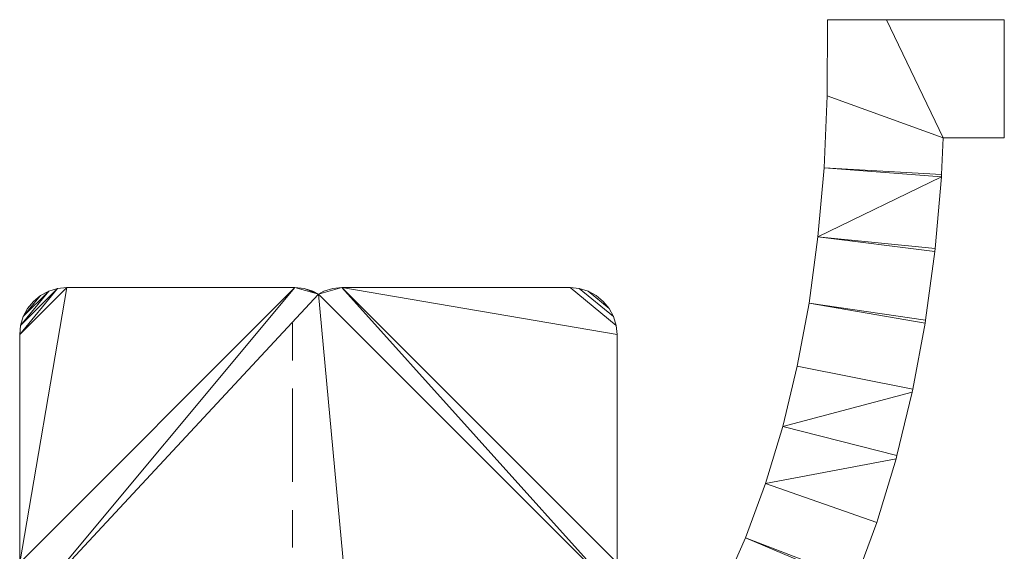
# Model space of a CAD drawing. Header units: millimetres. Extents: x -38221 to 49500, y -52000 to 43639.
# Tile 11 of 19: x -18721 to -2000, y 7980 to 17005. Entities that reach past the tile are written whole.
import ezdxf

# ---------------------------------------------------------------- set-up
doc = ezdxf.new("R2010")
doc.units = ezdxf.units.MM
doc.linetypes.add('Centro _1_', pattern=[3175, 635, -476.25, 1587.5, -476.25])
for name, color, linetype, lineweight in [('A-FLOR-LEVL-OTLN', 51, 'Continuous', 9), ('A-MASS-____-OTLN', 70, 'Continuous', 9), ('A-ROOF-____-OTLN', 132, 'Continuous', 9)]:
    doc.layers.add(name, color=color, linetype=linetype, lineweight=lineweight)

msp = doc.modelspace()

# ---------------------------------------------------------------- linework, layer by layer
at = {"layer": 'A-FLOR-LEVL-OTLN', "linetype": 'Centro _1_'}
for p, q in [((-14091, 11855), (-14091, -11741)), ((-14091, 11855, 4000), (-14091, -11741, 4000))]:
    msp.add_line(p, q, dxfattribs=at)

# ---------------------------------------------------------------- meshes
at = {"layer": 'A-MASS-____-OTLN', "color": 9, "transparency": 33554560}
mesh = msp.add_polyface(dxfattribs=at)
corners = [(-18721, 6585, 3200), (-18721, 2342, 3200), (-18706, 2186, 3200), (-18660, 2036, 3200), (-18586, 1898, 3200), (-18487, 1777, 3200), (-18366, 1677, 3200), (-18227, 1603, 3200), (-18077, 1558, 3200), (-17921, 1542, 3200), (-13679, 1542, 3200), (-13523, 1558, 3200), (-13373, 1603, 3200), (-13234, 1677, 3200), (-13113, 1777, 3200), (-13014, 1898, 3200), (-12940, 2036, 3200), (-12894, 2186, 3200), (-12879, 2342, 3200), (-12879, 4035, 3200), (-10879, 4035, 3200), (-10723, 4050, 3200), (-10573, 4096, 3200), (-10479, 4146, 3200), (-10385, 4096, 3200), (-10235, 4050, 3200), (-10079, 4035, 3200), (-8079, 4035, 3200), (-7923, 4050, 3200), (-7773, 4096, 3200), (-7634, 4170, 3200), (-7513, 4269, 3200), (-7414, 4390, 3200), (-7340, 4529, 3200), (-7294, 4679, 3200), (-7279, 4835, 3200), (-7279, 6585, 3200), (-7294, 6741, 3200), (-7340, 6891, 3200), (-7414, 7029, 3200), (-7513, 7151, 3200), (-7634, 7250, 3200), (-7773, 7324, 3200), (-7923, 7369, 3200), (-8079, 7385, 3200), (-8686, 7385, 3200), (-8636, 7479, 3200), (-8591, 7629, 3200), (-8575, 7785, 3200), (-8575, 11658, 3200), (-8591, 11814, 3200), (-8636, 11964, 3200), (-8710, 12102, 3200), (-8810, 12223, 3200), (-8931, 12323, 3200), (-9069, 12397, 3200), (-9219, 12442, 3200), (-9375, 12458, 3200), (-13248, 12458, 3200), (-13404, 12442, 3200), (-13554, 12397, 3200), (-13648, 12347, 3200), (-13742, 12397, 3200), (-13892, 12442, 3200), (-14048, 12458, 3200), (-17921, 12458, 3200), (-18077, 12442, 3200), (-18227, 12397, 3200), (-18366, 12323, 3200), (-18487, 12223, 3200), (-18586, 12102, 3200), (-18660, 11964, 3200), (-18706, 11814, 3200), (-18721, 11658, 3200), (-18721, 7785, 3200), (-18706, 7629, 3200), (-18660, 7479, 3200), (-18586, 7340, 3200), (-18487, 7219, 3200), (-18445, 7185, 3200), (-18487, 7151, 3200), (-18586, 7029, 3200), (-18660, 6891, 3200), (-18706, 6741, 3200)]
mesh.append_faces([[corners[k] for k in face] for face in [(6, 3, 4, 5), (34, 31, 32, 33)]], dxfattribs={"vtx0": -1, "color": 9})
mesh.append_faces([[corners[k] for k in face] for face in [(35, 31, 34)]], dxfattribs={"vtx0": -1, "vtx1": -1, "color": 9})
mesh.append_faces([[corners[k] for k in face] for face in [(23, 26, 45), (61, 19, 45)]], dxfattribs={"vtx0": -1, "vtx1": -1, "vtx2": -1, "color": 9})
mesh.append_faces([[corners[k] for k in face] for face in [(79, 19, 61, 64), (58, 61, 45, 48)]], dxfattribs={"vtx0": -1, "vtx1": -1, "vtx2": -1, "vtx3": -1, "color": 9})
mesh.append_faces([[corners[k] for k in face] for face in [(19, 9, 10, 18), (65, 73, 74, 64), (45, 35, 36, 44), (58, 48, 49), (56, 51, 52, 55), (57, 50, 51, 56)]], dxfattribs={"vtx0": -1, "vtx2": -1, "color": 9})
mesh.append_faces([[corners[k] for k in face] for face in [(19, 0, 1, 9), (79, 83, 0, 19), (45, 19, 20, 23), (45, 26, 27, 35)]], dxfattribs={"vtx0": -1, "vtx2": -1, "vtx3": -1, "color": 9})
mesh.append_faces([[corners[k] for k in face] for face in [(79, 75, 76, 77), (10, 15, 16, 17), (35, 29, 30, 31), (36, 40, 41, 42), (36, 38, 39, 40)]], dxfattribs={"vtx0": -1, "vtx3": -1, "color": 9})
mesh.append_faces([[corners[k] for k in face] for face in [(80, 81, 79), (78, 79, 77), (47, 48, 45, 46)]], dxfattribs={"vtx1": -1, "color": 9})
mesh.append_faces([[corners[k] for k in face] for face in [(82, 83, 79, 81), (6, 7, 3), (14, 15, 10, 13), (65, 66, 73), (17, 18, 10), (28, 29, 35, 27), (43, 44, 36, 42)]], dxfattribs={"vtx1": -1, "vtx2": -1, "color": 9})
mesh.append_faces([[corners[k] for k in face] for face in [(74, 75, 79, 64)]], dxfattribs={"vtx1": -1, "vtx2": -1, "vtx3": -1, "color": 9})
mesh.append_faces([[corners[k] for k in face] for face in [(1, 2, 8, 9), (2, 3, 7, 8), (71, 72, 67, 68), (72, 73, 66, 67), (49, 50, 57, 58)]], dxfattribs={"vtx1": -1, "vtx3": -1, "color": 9})
mesh.append_faces([[corners[k] for k in face] for face in [(59, 60, 61, 58), (21, 22, 23, 20), (53, 54, 55, 52), (36, 37, 38)]], dxfattribs={"vtx2": -1, "color": 9})
mesh.append_faces([[corners[k] for k in face] for face in [(10, 11, 12, 13), (68, 69, 70, 71), (61, 62, 63, 64), (23, 24, 25, 26)]], dxfattribs={"vtx3": -1, "color": 9})
mesh = msp.add_polyface(dxfattribs=at)
corners = [(-18721, 6585), (-18706, 6741), (-18660, 6891), (-18586, 7029), (-18487, 7151), (-18445, 7185), (-18487, 7219), (-18586, 7340), (-18660, 7479), (-18706, 7629), (-18721, 7785), (-18721, 11658), (-18706, 11814), (-18660, 11964), (-18586, 12102), (-18487, 12223), (-18366, 12323), (-18227, 12397), (-18077, 12442), (-17921, 12458), (-14048, 12458), (-13892, 12442), (-13742, 12397), (-13648, 12347), (-13554, 12397), (-13404, 12442), (-13248, 12458), (-9375, 12458), (-9219, 12442), (-9069, 12397), (-8931, 12323), (-8810, 12223), (-8710, 12102), (-8636, 11964), (-8591, 11814), (-8575, 11658), (-8575, 7785), (-8591, 7629), (-8636, 7479), (-8686, 7385), (-8079, 7385), (-7923, 7369), (-7773, 7324), (-7634, 7250), (-7513, 7151), (-7414, 7029), (-7340, 6891), (-7294, 6741), (-7279, 6585), (-7279, 4835), (-7294, 4679), (-7340, 4529), (-7414, 4390), (-7513, 4269), (-7634, 4170), (-7773, 4096), (-7923, 4050), (-8079, 4035), (-10079, 4035), (-10235, 4050), (-10385, 4096), (-10479, 4146), (-10573, 4096), (-10723, 4050), (-10879, 4035), (-12879, 4035), (-12879, 2342), (-12894, 2186), (-12940, 2036), (-13014, 1898), (-13113, 1777), (-13234, 1677), (-13373, 1603), (-13523, 1558), (-13679, 1542), (-17921, 1542), (-18077, 1558), (-18227, 1603), (-18366, 1677), (-18487, 1777), (-18586, 1898), (-18660, 2036), (-18706, 2186), (-18721, 2342)]
mesh.append_faces([[corners[k] for k in face] for face in [(39, 36, 37, 38), (80, 78, 79)]], dxfattribs={"vtx0": -1, "color": 9})
mesh.append_faces([[corners[k] for k in face] for face in [(50, 53, 49), (17, 13, 16)]], dxfattribs={"vtx0": -1, "vtx1": -1, "color": 9})
mesh.append_faces([[corners[k] for k in face] for face in [(58, 61, 39, 57), (36, 39, 26, 35), (39, 23, 26)]], dxfattribs={"vtx0": -1, "vtx1": -1, "vtx2": -1, "color": 9})
mesh.append_faces([[corners[k] for k in face] for face in [(23, 39, 65, 5)]], dxfattribs={"vtx0": -1, "vtx1": -1, "vtx2": -1, "vtx3": -1, "color": 9})
mesh.append_faces([[corners[k] for k in face] for face in [(39, 61, 64, 65), (23, 5, 20, 21)]], dxfattribs={"vtx0": -1, "vtx1": -1, "vtx3": -1, "color": 9})
mesh.append_faces([[corners[k] for k in face] for face in [(35, 26, 27, 34), (83, 75, 76, 82), (82, 76, 77, 81), (81, 77, 78, 80), (11, 18, 19, 10)]], dxfattribs={"vtx0": -1, "vtx2": -1, "color": 9})
mesh.append_faces([[corners[k] for k in face] for face in [(39, 48, 49, 57), (65, 74, 75, 83), (65, 83, 0, 5), (10, 19, 20, 5)]], dxfattribs={"vtx0": -1, "vtx2": -1, "vtx3": -1, "color": 9})
mesh.append_faces([[corners[k] for k in face] for face in [(49, 53, 54, 55), (49, 55, 56, 57), (74, 67, 68, 69), (5, 7, 8, 9)]], dxfattribs={"vtx0": -1, "vtx3": -1, "color": 9})
mesh.append_faces([[corners[k] for k in face] for face in [(63, 64, 61, 62), (22, 23, 21)]], dxfattribs={"vtx1": -1, "color": 9})
mesh.append_faces([[corners[k] for k in face] for face in [(66, 67, 74, 65), (44, 45, 48, 43), (42, 43, 48, 41), (40, 41, 48, 39), (70, 71, 74, 69), (1, 2, 5, 0), (9, 10, 5), (11, 12, 18)]], dxfattribs={"vtx1": -1, "vtx2": -1, "color": 9})
mesh.append_faces([[corners[k] for k in face] for face in [(33, 34, 27, 28), (28, 29, 32, 33), (17, 18, 12, 13)]], dxfattribs={"vtx1": -1, "vtx3": -1, "color": 9})
mesh.append_faces([[corners[k] for k in face] for face in [(59, 60, 61, 58), (46, 47, 48, 45), (72, 73, 74, 71), (3, 4, 5, 2), (14, 15, 16, 13), (5, 6, 7)]], dxfattribs={"vtx2": -1, "color": 9})
mesh.append_faces([[corners[k] for k in face] for face in [(50, 51, 52, 53), (29, 30, 31, 32), (23, 24, 25, 26)]], dxfattribs={"vtx3": -1, "color": 9})
mesh = msp.add_polyface(dxfattribs=at)
corners = [(-18366, 12323, 3200), (-18227, 12397, 3200), (-18227, 12397), (-18366, 12323)]
mesh.append_faces([[corners[k] for k in face] for face in [(0, 1, 2, 3)]], dxfattribs={"color": 9})
mesh = msp.add_polyface(dxfattribs=at)
corners = [(-18227, 12397, 3200), (-18077, 12442, 3200), (-18077, 12442), (-18227, 12397)]
mesh.append_faces([[corners[k] for k in face] for face in [(3, 0, 1, 2)]], dxfattribs={"color": 9})
mesh = msp.add_polyface(dxfattribs=at)
corners = [(-18077, 12442, 3200), (-17921, 12458, 3200), (-17921, 12458), (-18077, 12442)]
mesh.append_faces([[corners[k] for k in face] for face in [(0, 1, 2, 3)]], dxfattribs={"color": 9})
mesh = msp.add_polyface(dxfattribs=at)
corners = [(-17921, 12458, 3200), (-14048, 12458, 3200), (-14048, 12458), (-17921, 12458)]
mesh.append_faces([[corners[k] for k in face] for face in [(0, 1, 2, 3)]], dxfattribs={"color": 9})
mesh = msp.add_polyface(dxfattribs=at)
corners = [(-14048, 12458, 3200), (-13892, 12442, 3200), (-13892, 12442), (-14048, 12458)]
mesh.append_faces([[corners[k] for k in face] for face in [(3, 0, 1, 2)]], dxfattribs={"color": 9})
mesh = msp.add_polyface(dxfattribs=at)
corners = [(-13892, 12442, 3200), (-13742, 12397, 3200), (-13742, 12397), (-13892, 12442)]
mesh.append_faces([[corners[k] for k in face] for face in [(0, 1, 2, 3)]], dxfattribs={"color": 9})
mesh = msp.add_polyface(dxfattribs=at)
corners = [(-13742, 12397, 3200), (-13648, 12347, 3200), (-13648, 12347), (-13742, 12397)]
mesh.append_faces([[corners[k] for k in face] for face in [(3, 0, 1, 2)]], dxfattribs={"color": 9})
mesh = msp.add_polyface(dxfattribs=at)
corners = [(-13648, 12347, 3200), (-13554, 12397, 3200), (-13554, 12397), (-13648, 12347)]
mesh.append_faces([[corners[k] for k in face] for face in [(0, 1, 2, 3)]], dxfattribs={"color": 9})
mesh = msp.add_polyface(dxfattribs=at)
corners = [(-13554, 12397, 3200), (-13404, 12442, 3200), (-13404, 12442), (-13554, 12397)]
mesh.append_faces([[corners[k] for k in face] for face in [(0, 1, 2, 3)]], dxfattribs={"color": 9})
mesh = msp.add_polyface(dxfattribs=at)
corners = [(-13404, 12442, 3200), (-13248, 12458, 3200), (-13248, 12458), (-13404, 12442)]
mesh.append_faces([[corners[k] for k in face] for face in [(0, 1, 2, 3)]], dxfattribs={"color": 9})
mesh = msp.add_polyface(dxfattribs=at)
corners = [(-13248, 12458, 3200), (-9375, 12458, 3200), (-9375, 12458), (-13248, 12458)]
mesh.append_faces([[corners[k] for k in face] for face in [(0, 1, 2, 3)]], dxfattribs={"color": 9})
mesh = msp.add_polyface(dxfattribs=at)
corners = [(-9375, 12458, 3200), (-9219, 12442, 3200), (-9219, 12442), (-9375, 12458)]
mesh.append_faces([[corners[k] for k in face] for face in [(3, 0, 1, 2)]], dxfattribs={"color": 9})
mesh = msp.add_polyface(dxfattribs=at)
corners = [(-9219, 12442, 3200), (-9069, 12397, 3200), (-9069, 12397), (-9219, 12442)]
mesh.append_faces([[corners[k] for k in face] for face in [(0, 1, 2, 3)]], dxfattribs={"color": 9})
mesh = msp.add_polyface(dxfattribs=at)
corners = [(-9069, 12397, 3200), (-8931, 12323, 3200), (-8931, 12323), (-9069, 12397)]
mesh.append_faces([[corners[k] for k in face] for face in [(0, 1, 2, 3)]], dxfattribs={"color": 9})
mesh = msp.add_polyface(dxfattribs=at)
corners = [(-18586, 12102, 3200), (-18487, 12223, 3200), (-18487, 12223), (-18586, 12102)]
mesh.append_faces([[corners[k] for k in face] for face in [(0, 1, 2, 3)]], dxfattribs={"color": 9})
mesh = msp.add_polyface(dxfattribs=at)
corners = [(-18487, 12223, 3200), (-18366, 12323, 3200), (-18366, 12323), (-18487, 12223)]
mesh.append_faces([[corners[k] for k in face] for face in [(3, 0, 1, 2)]], dxfattribs={"color": 9})
mesh = msp.add_polyface(dxfattribs=at)
corners = [(-8931, 12323, 3200), (-8810, 12223, 3200), (-8810, 12223), (-8931, 12323)]
mesh.append_faces([[corners[k] for k in face] for face in [(0, 1, 2, 3)]], dxfattribs={"color": 9})
mesh = msp.add_polyface(dxfattribs=at)
corners = [(-8810, 12223, 3200), (-8710, 12102, 3200), (-8710, 12102), (-8810, 12223)]
mesh.append_faces([[corners[k] for k in face] for face in [(3, 0, 1, 2)]], dxfattribs={"color": 9})
mesh = msp.add_polyface(dxfattribs=at)
corners = [(-18660, 11964, 3200), (-18586, 12102, 3200), (-18586, 12102), (-18660, 11964)]
mesh.append_faces([[corners[k] for k in face] for face in [(3, 0, 1, 2)]], dxfattribs={"color": 9})
mesh = msp.add_polyface(dxfattribs=at)
corners = [(-8710, 12102, 3200), (-8636, 11964, 3200), (-8636, 11964), (-8710, 12102)]
mesh.append_faces([[corners[k] for k in face] for face in [(3, 0, 1, 2)]], dxfattribs={"color": 9})
mesh = msp.add_polyface(dxfattribs=at)
corners = [(-18706, 11814, 3200), (-18660, 11964, 3200), (-18660, 11964), (-18706, 11814)]
mesh.append_faces([[corners[k] for k in face] for face in [(0, 1, 2, 3)]], dxfattribs={"color": 9})
mesh = msp.add_polyface(dxfattribs=at)
corners = [(-8636, 11964, 3200), (-8591, 11814, 3200), (-8591, 11814), (-8636, 11964)]
mesh.append_faces([[corners[k] for k in face] for face in [(0, 1, 2, 3)]], dxfattribs={"color": 9})
mesh = msp.add_polyface(dxfattribs=at)
corners = [(-18721, 11658, 3200), (-18706, 11814, 3200), (-18706, 11814), (-18721, 11658)]
mesh.append_faces([[corners[k] for k in face] for face in [(0, 1, 2, 3)]], dxfattribs={"color": 9})
mesh = msp.add_polyface(dxfattribs=at)
corners = [(-8591, 11814, 3200), (-8575, 11658, 3200), (-8575, 11658), (-8591, 11814)]
mesh.append_faces([[corners[k] for k in face] for face in [(0, 1, 2, 3)]], dxfattribs={"color": 9})
mesh = msp.add_polyface(dxfattribs=at)
corners = [(-18721, 7785, 3200), (-18721, 11658, 3200), (-18721, 11658), (-18721, 7785)]
mesh.append_faces([[corners[k] for k in face] for face in [(0, 1, 2, 3)]], dxfattribs={"color": 9})
mesh = msp.add_polyface(dxfattribs=at)
corners = [(-8575, 11658, 3200), (-8575, 7785, 3200), (-8575, 7785), (-8575, 11658)]
mesh.append_faces([[corners[k] for k in face] for face in [(0, 1, 2, 3)]], dxfattribs={"color": 9})
at = {"layer": 'A-ROOF-____-OTLN', "color": 10}
mesh = msp.add_polyface(dxfattribs=at)
corners = [(-6778, 7335, 2900), (-6393, 8208, 2900), (-6054, 9130, 2900), (-5761, 10101, 2900), (-5515, 11123, 2900), (-5315, 12195, 2900), (-5164, 13317, 2900), (-5061, 14489, 2900), (-5006, 15712, 2900), (-5000, 17005, 2900), (-4000, 17000, 2900), (-2000, 17000, 2900), (-2000, 15000, 2900), (-3036, 15000, 2900), (-3064, 14378, 2900), (-3066, 14335, 2900), (-3174, 13118, 2900), (-3179, 13072, 2900), (-3337, 11903, 2900), (-3345, 11854, 2900), (-3553, 10732, 2900), (-3564, 10680, 2900), (-3823, 9605, 2900), (-3838, 9551, 2900), (-4148, 8524, 2900), (-4167, 8467, 2900), (-4527, 7488, 2900), (-4551, 7430, 2900), (-4962, 6498, 2900), (-4990, 6438, 2900), (-5452, 5554, 2900), (-5485, 5495, 2900), (-5998, 4658, 2900), (-6036, 4599, 2900), (-6599, 3810, 2900), (-7414, 4390, 2900), (-7340, 4529, 2900), (-7294, 4679, 2900), (-7279, 4835, 2900), (-7279, 6396, 2900), (-7209, 6510, 2900)]
mesh.append_faces([[corners[k] for k in face] for face in [(27, 1, 26), (29, 0, 28)]], dxfattribs={"vtx0": -1, "vtx1": -1, "color": 10})
mesh.append_faces([[corners[k] for k in face] for face in [(33, 37, 38, 32), (34, 36, 37, 33), (23, 2, 3, 22), (21, 3, 4, 20)]], dxfattribs={"vtx0": -1, "vtx2": -1, "color": 10})
mesh.append_faces([[corners[k] for k in face] for face in [(31, 38, 39, 40)]], dxfattribs={"vtx0": -1, "vtx3": -1, "color": 10})
mesh.append_faces([[corners[k] for k in face] for face in [(31, 32, 38), (30, 31, 40), (24, 25, 2, 23), (21, 22, 3), (16, 17, 6), (18, 19, 5), (14, 15, 7)]], dxfattribs={"vtx1": -1, "vtx2": -1, "color": 10})
mesh.append_faces([[corners[k] for k in face] for face in [(40, 0, 29, 30), (1, 2, 25, 26), (0, 1, 27, 28), (4, 5, 19, 20), (6, 7, 15, 16), (7, 8, 13, 14), (5, 6, 17, 18)]], dxfattribs={"vtx1": -1, "vtx3": -1, "color": 10})
mesh.append_faces([[corners[k] for k in face] for face in [(34, 35, 36), (11, 12, 13, 10)]], dxfattribs={"vtx2": -1, "color": 10})
mesh.append_faces([[corners[k] for k in face] for face in [(8, 9, 10, 13)]], dxfattribs={"vtx2": -1, "vtx3": -1, "color": 10})
mesh = msp.add_polyface(dxfattribs=at)
corners = [(-6393, 8208, 3025), (-6778, 7335, 3025), (-7209, 6510, 3025), (-7279, 6396, 3025), (-7279, 4835, 3025), (-7294, 4679, 3025), (-7340, 4529, 3025), (-7414, 4390, 3025), (-6599, 3810, 3025), (-6036, 4599, 3025), (-5998, 4658, 3025), (-5485, 5495, 3025), (-5452, 5554, 3025), (-4990, 6438, 3025), (-4962, 6498, 3025), (-4551, 7430, 3025), (-4527, 7488, 3025), (-4167, 8467, 3025), (-4148, 8524, 3025), (-3838, 9551, 3025), (-3823, 9605, 3025), (-3564, 10680, 3025), (-3553, 10732, 3025), (-3345, 11854, 3025), (-3337, 11903, 3025), (-3179, 13072, 3025), (-3174, 13118, 3025), (-3066, 14335, 3025), (-3064, 14378, 3025), (-3036, 15000, 3025), (-2000, 15000, 3025), (-2000, 17000, 3025), (-4000, 17000, 3025), (-5000, 17005, 3025), (-5006, 15712, 3025), (-5061, 14489, 3025), (-5164, 13317, 3025), (-5315, 12195, 3025), (-5515, 11123, 3025), (-5761, 10101, 3025), (-6054, 9130, 3025)]
mesh.append_faces([[corners[k] for k in face] for face in [(16, 0, 15)]], dxfattribs={"vtx0": -1, "vtx1": -1, "color": 10})
mesh.append_faces([[corners[k] for k in face] for face in [(4, 10, 11), (17, 40, 0, 16), (15, 0, 1, 14), (23, 37, 38, 22), (29, 34, 35, 28), (25, 36, 37, 24), (39, 20, 21), (37, 23, 24)]], dxfattribs={"vtx0": -1, "vtx2": -1, "color": 10})
mesh.append_faces([[corners[k] for k in face] for face in [(2, 11, 12, 13), (40, 17, 18, 19), (36, 25, 26, 27)]], dxfattribs={"vtx0": -1, "vtx3": -1, "color": 10})
mesh.append_faces([[corners[k] for k in face] for face in [(3, 4, 11, 2)]], dxfattribs={"vtx1": -1, "vtx2": -1, "color": 10})
mesh.append_faces([[corners[k] for k in face] for face in [(4, 5, 9, 10), (5, 6, 8, 9), (1, 2, 13, 14), (39, 40, 19, 20), (35, 36, 27, 28), (38, 39, 21, 22)]], dxfattribs={"vtx1": -1, "vtx3": -1, "color": 10})
mesh.append_faces([[corners[k] for k in face] for face in [(6, 7, 8)]], dxfattribs={"vtx2": -1, "color": 10})
mesh.append_faces([[corners[k] for k in face] for face in [(32, 33, 34, 29)]], dxfattribs={"vtx2": -1, "vtx3": -1, "color": 10})
mesh.append_faces([[corners[k] for k in face] for face in [(29, 30, 31, 32)]], dxfattribs={"vtx3": -1, "color": 10})
mesh = msp.add_polyface(dxfattribs=at)
corners = [(-5006, 15712, 3025), (-5000, 17005, 3025), (-5000, 17005, 2900), (-5006, 15712, 2900)]
mesh.append_faces([[corners[k] for k in face] for face in [(1, 2, 3, 0)]], dxfattribs={"color": 10})
mesh = msp.add_polyface(dxfattribs=at)
corners = [(-5000, 17005, 3025), (-4000, 17000, 3025), (-4000, 17000, 2900), (-5000, 17005, 2900)]
mesh.append_faces([[corners[k] for k in face] for face in [(0, 1, 2, 3)]], dxfattribs={"color": 10})
mesh = msp.add_polyface(dxfattribs=at)
corners = [(-4000, 17000, 3025), (-2000, 17000, 3025), (-2000, 17000, 2900), (-4000, 17000, 2900)]
mesh.append_faces([[corners[k] for k in face] for face in [(1, 2, 3, 0)]], dxfattribs={"color": 10})
mesh = msp.add_polyface(dxfattribs=at)
corners = [(-2000, 17000, 3025), (-2000, 15000, 3025), (-2000, 15000, 2900), (-2000, 17000, 2900)]
mesh.append_faces([[corners[k] for k in face] for face in [(1, 2, 3, 0)]], dxfattribs={"color": 10})
mesh = msp.add_polyface(dxfattribs=at)
corners = [(-5061, 14489, 3025), (-5006, 15712, 3025), (-5006, 15712, 2900), (-5061, 14489, 2900)]
mesh.append_faces([[corners[k] for k in face] for face in [(1, 2, 3, 0)]], dxfattribs={"color": 10})
mesh = msp.add_polyface(dxfattribs=at)
corners = [(-3036, 15000, 3025), (-3064, 14378, 3025), (-3064, 14378, 2900), (-3036, 15000, 2900)]
mesh.append_faces([[corners[k] for k in face] for face in [(1, 2, 3, 0)]], dxfattribs={"color": 10})
mesh = msp.add_polyface(dxfattribs=at)
corners = [(-2000, 15000, 3025), (-3036, 15000, 3025), (-3036, 15000, 2900), (-2000, 15000, 2900)]
mesh.append_faces([[corners[k] for k in face] for face in [(1, 2, 3, 0)]], dxfattribs={"color": 10})
mesh = msp.add_polyface(dxfattribs=at)
corners = [(-5164, 13317, 3025), (-5061, 14489, 3025), (-5061, 14489, 2900), (-5164, 13317, 2900)]
mesh.append_faces([[corners[k] for k in face] for face in [(0, 1, 2, 3)]], dxfattribs={"color": 10})
mesh = msp.add_polyface(dxfattribs=at)
corners = [(-3066, 14335, 3025), (-3174, 13118, 3025), (-3174, 13118, 2900), (-3066, 14335, 2900)]
mesh.append_faces([[corners[k] for k in face] for face in [(1, 2, 3, 0)]], dxfattribs={"color": 10})
mesh = msp.add_polyface(dxfattribs=at)
corners = [(-3064, 14378, 3025), (-3066, 14335, 3025), (-3066, 14335, 2900), (-3064, 14378, 2900)]
mesh.append_faces([[corners[k] for k in face] for face in [(1, 2, 3, 0)]], dxfattribs={"color": 10})
mesh = msp.add_polyface(dxfattribs=at)
corners = [(-5315, 12195, 3025), (-5164, 13317, 3025), (-5164, 13317, 2900), (-5315, 12195, 2900)]
mesh.append_faces([[corners[k] for k in face] for face in [(0, 1, 2, 3)]], dxfattribs={"color": 10})
mesh = msp.add_polyface(dxfattribs=at)
corners = [(-3179, 13072, 3025), (-3337, 11903, 3025), (-3337, 11903, 2900), (-3179, 13072, 2900)]
mesh.append_faces([[corners[k] for k in face] for face in [(1, 2, 3, 0)]], dxfattribs={"color": 10})
mesh = msp.add_polyface(dxfattribs=at)
corners = [(-3174, 13118, 3025), (-3179, 13072, 3025), (-3179, 13072, 2900), (-3174, 13118, 2900)]
mesh.append_faces([[corners[k] for k in face] for face in [(0, 1, 2, 3)]], dxfattribs={"color": 10})
mesh = msp.add_polyface(dxfattribs=at)
corners = [(-5515, 11123, 3025), (-5315, 12195, 3025), (-5315, 12195, 2900), (-5515, 11123, 2900)]
mesh.append_faces([[corners[k] for k in face] for face in [(1, 2, 3, 0)]], dxfattribs={"color": 10})
mesh = msp.add_polyface(dxfattribs=at)
corners = [(-3337, 11903, 3025), (-3345, 11854, 3025), (-3345, 11854, 2900), (-3337, 11903, 2900)]
mesh.append_faces([[corners[k] for k in face] for face in [(1, 2, 3, 0)]], dxfattribs={"color": 10})
mesh = msp.add_polyface(dxfattribs=at)
corners = [(-3345, 11854, 3025), (-3553, 10732, 3025), (-3553, 10732, 2900), (-3345, 11854, 2900)]
mesh.append_faces([[corners[k] for k in face] for face in [(0, 1, 2, 3)]], dxfattribs={"color": 10})
mesh = msp.add_polyface(dxfattribs=at)
corners = [(-5761, 10101, 3025), (-5515, 11123, 3025), (-5515, 11123, 2900), (-5761, 10101, 2900)]
mesh.append_faces([[corners[k] for k in face] for face in [(0, 1, 2, 3)]], dxfattribs={"color": 10})
mesh = msp.add_polyface(dxfattribs=at)
corners = [(-3553, 10732, 3025), (-3564, 10680, 3025), (-3564, 10680, 2900), (-3553, 10732, 2900)]
mesh.append_faces([[corners[k] for k in face] for face in [(1, 2, 3, 0)]], dxfattribs={"color": 10})
mesh = msp.add_polyface(dxfattribs=at)
corners = [(-3564, 10680, 3025), (-3823, 9605, 3025), (-3823, 9605, 2900), (-3564, 10680, 2900)]
mesh.append_faces([[corners[k] for k in face] for face in [(1, 2, 3, 0)]], dxfattribs={"color": 10})
mesh = msp.add_polyface(dxfattribs=at)
corners = [(-6054, 9130, 3025), (-5761, 10101, 3025), (-5761, 10101, 2900), (-6054, 9130, 2900)]
mesh.append_faces([[corners[k] for k in face] for face in [(1, 2, 3, 0)]], dxfattribs={"color": 10})
mesh = msp.add_polyface(dxfattribs=at)
corners = [(-3838, 9551, 3025), (-4148, 8524, 3025), (-4148, 8524, 2900), (-3838, 9551, 2900)]
mesh.append_faces([[corners[k] for k in face] for face in [(0, 1, 2, 3)]], dxfattribs={"color": 10})
mesh = msp.add_polyface(dxfattribs=at)
corners = [(-3823, 9605, 3025), (-3838, 9551, 3025), (-3838, 9551, 2900), (-3823, 9605, 2900)]
mesh.append_faces([[corners[k] for k in face] for face in [(1, 2, 3, 0)]], dxfattribs={"color": 10})
mesh = msp.add_polyface(dxfattribs=at)
corners = [(-6393, 8208, 3025), (-6054, 9130, 3025), (-6054, 9130, 2900), (-6393, 8208, 2900)]
mesh.append_faces([[corners[k] for k in face] for face in [(1, 2, 3, 0)]], dxfattribs={"color": 10})
mesh = msp.add_polyface(dxfattribs=at)
corners = [(-4167, 8467, 3025), (-4527, 7488, 3025), (-4527, 7488, 2900), (-4167, 8467, 2900)]
mesh.append_faces([[corners[k] for k in face] for face in [(0, 1, 2, 3)]], dxfattribs={"color": 10})
mesh = msp.add_polyface(dxfattribs=at)
corners = [(-4148, 8524, 3025), (-4167, 8467, 3025), (-4167, 8467, 2900), (-4148, 8524, 2900)]
mesh.append_faces([[corners[k] for k in face] for face in [(1, 2, 3, 0)]], dxfattribs={"color": 10})
mesh = msp.add_polyface(dxfattribs=at)
corners = [(-6778, 7335, 3025), (-6393, 8208, 3025), (-6393, 8208, 2900), (-6778, 7335, 2900)]
mesh.append_faces([[corners[k] for k in face] for face in [(1, 2, 3, 0)]], dxfattribs={"color": 10})

doc.saveas('drawing.dxf')
